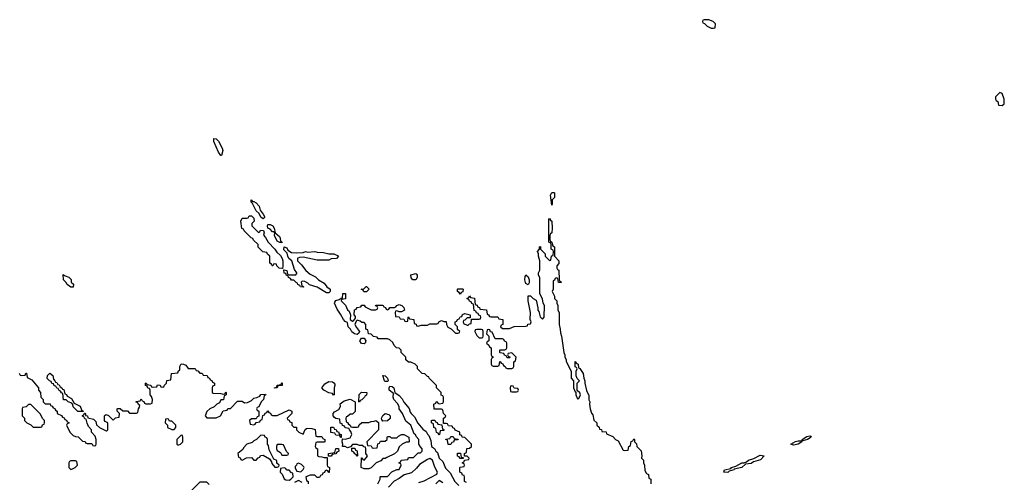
# Model space of a CAD drawing. Header units: inches. Extents: x 2789275 to 2951659, y 860290 to 1033804.
# Tile 78 of 256: x 2841854 to 2850248, y 975124 to 979066. Entities that reach past the tile are written whole.
import ezdxf

# ---------------------------------------------------------------- set-up
doc = ezdxf.new("R2010")
doc.units = ezdxf.units.IN
doc.header["$MEASUREMENT"] = 0
doc.layers.add('C8947', color=7, linetype='Continuous')
doc.layers.add('C8957', color=7, linetype='Continuous')

msp = doc.modelspace()

# ---------------------------------------------------------------- linework, layer by layer
at = {"layer": 'C8947', "color": 2}
for points, elevation in [([(2847730, 979066), (2847690, 979066), (2847678, 979062), (2847674, 979050), (2847678, 979038), (2847692.7, 979032.7), (2847714, 979010), (2847750, 978994), (2847770, 978994), (2847782, 978998), (2847786, 979030), (2847766, 979050)], 10), ([(2843570, 977908), (2843550, 977938), (2843509.3, 978029.3), (2843510, 978054), (2843530, 978052), (2843550, 978031), (2843581, 977970), (2843586, 977950), (2843574, 977910)], 6), ([(2846390, 977486), (2846378, 977570), (2846390, 977594), (2846407.3, 977592.7), (2846412, 977590), (2846412, 977550), (2846394, 977530), (2846394, 977490)], 6), ([(2843838, 977518), (2843850, 977518), (2843870, 977504.7), (2843896.8, 977476.8), (2843902.8, 977442.8), (2843931, 977410), (2843941, 977390), (2843939.8, 977380.2), (2843930, 977369), (2843910, 977382), (2843894.6, 977414.6), (2843870, 977438), (2843839, 977499), (2843828, 977510), (2843828, 977532)], 6), ([(2843890, 977254), (2843902, 977258), (2843908, 977272), (2843932, 977270), (2843938, 977250), (2843932, 977230), (2843950.9, 977210.9), (2843971.3, 977171.3), (2844030, 977112), (2844045.4, 977085.4), (2844076.8, 977056.8), (2844090.8, 977030.8), (2844096, 977010), (2844098, 976962), (2844094, 976946), (2844090, 976946), (2844067.3, 976947.3), (2844047.3, 976967.3), (2844042, 976982), (2844030, 976986), (2844018, 976982), (2844012.7, 976967.3), (2844007.3, 976967.3), (2844002, 976982), (2843986, 976990), (2843986, 977050), (2843967.3, 977067.3), (2843962, 977082), (2843927.3, 977087.3), (2843887.3, 977127.3), (2843886, 977150), (2843847.3, 977187.3), (2843842, 977202), (2843827.3, 977207.3), (2843767.3, 977267.3), (2843762, 977282), (2843747.3, 977287.3), (2843738, 977350), (2843750, 977374), (2843790, 977374), (2843802, 977378), (2843810, 977394), (2843830, 977394), (2843850, 977374), (2843852, 977350), (2843834, 977330), (2843834, 977310)], 6), ([(2844090, 977166), (2844072, 977168), (2844050, 977178), (2844026.3, 977226.3), (2844028, 977250), (2844019, 977259), (2844010, 977259), (2843990, 977282), (2843968.9, 977288.9), (2843965.2, 977310), (2843970, 977322), (2843990, 977321), (2844011.3, 977310), (2844024.7, 977290), (2844032, 977250), (2844070, 977218), (2844076, 977204), (2844078, 977178), (2844090.7, 977170.7)], 6), ([(2844210, 977078), (2844270, 977082), (2844290, 977092), (2844310, 977084.7), (2844370, 977091.3), (2844390, 977084.7), (2844443.6, 977083.6), (2844490, 977072), (2844531.1, 977071.1), (2844570, 977054), (2844572, 977050), (2844554, 977030), (2844510, 977028), (2844490, 977018), (2844390, 977018), (2844270, 977042), (2844239.6, 977040.4), (2844224.7, 977035.3), (2844222, 977030), (2844222, 977010), (2844256.3, 976976.3), (2844292, 976930), (2844330, 976898), (2844376, 976876), (2844402, 976850), (2844450, 976822), (2844472, 976790), (2844502, 976770), (2844502, 976750), (2844490, 976738), (2844470, 976739), (2844390, 976786), (2844325.6, 976805.6), (2844310, 976822), (2844284.7, 976835.3), (2844262, 976838), (2844254, 976830), (2844258, 976798), (2844270, 976794), (2844274, 976786), (2844248.4, 976788.4), (2844242, 976802), (2844226, 976810), (2844222, 976822), (2844210, 976826), (2844190, 976846), (2844170, 976846), (2844162, 976862), (2844146, 976870), (2844142, 976882), (2844127.3, 976887.3), (2844122, 976902), (2844107.3, 976907.3), (2844106, 976934), (2844110, 976934), (2844132, 976930), (2844138, 976898), (2844152.7, 976892.7), (2844207.3, 976892.7), (2844218, 976902), (2844218, 976910), (2844197.2, 976937.2), (2844175.3, 977010), (2844149, 977030), (2844139, 977050), (2844135.3, 977075.3), (2844105.6, 977105.6), (2844108.4, 977131.6), (2844130, 977122), (2844141, 977101), (2844170, 977081)], 6), ([(2842290, 976786), (2842258, 976810), (2842248.4, 976828.4), (2842228, 976850), (2842226, 976894), (2842242, 976882), (2842272.7, 976872.7), (2842292.7, 976852.7), (2842294, 976830), (2842311.6, 976811.6), (2842310, 976786)], 6), ([(2845230, 976848), (2845206, 976850), (2845190, 976866), (2845188.9, 976891.1), (2845230, 976902), (2845236.9, 976896.9), (2845242, 976890), (2845242, 976870)], 6), ([(2846190, 976806), (2846170, 976818), (2846166, 976826), (2846161.2, 976850), (2846163.2, 976876.8), (2846170, 976892), (2846190, 976874), (2846198, 976850), (2846196.9, 976823.1)], 6), ([(2844787.3, 976747.3), (2844782, 976762), (2844766, 976770), (2844787.3, 976772.7), (2844808.4, 976791.6), (2844811.6, 976791.6), (2844834, 976770), (2844810, 976748)], 6), ([(2845610, 976728), (2845602, 976742), (2845586, 976750), (2845586, 976770), (2845590, 976774), (2845630, 976774), (2845634, 976770), (2845632.7, 976747.3), (2845618, 976742)], 6), ([(2845790, 976426), (2845750, 976426), (2845738, 976422), (2845734, 976410), (2845750, 976374), (2845770, 976354), (2845790, 976354), (2845802, 976358), (2845806, 976370), (2845806, 976410), (2845802, 976422)], 6), ([(2845850, 976426), (2845838, 976422), (2845834, 976390), (2845854, 976370), (2845854, 976330), (2845838, 976322), (2845834, 976310), (2845852.7, 976292.7), (2845858, 976278), (2845874, 976270), (2845874, 976210), (2845878, 976198), (2845894, 976190), (2845878, 976182), (2845874, 976170), (2845874, 976130), (2845878, 976118), (2845890, 976114), (2845930, 976114), (2845942, 976118), (2845946, 976150), (2845950, 976154), (2845958, 976138), (2845972.7, 976132.7), (2845978, 976118), (2845994, 976110), (2845998, 976098), (2846010, 976094), (2846050, 976094), (2846062, 976098), (2846066, 976110), (2846066, 976150), (2846082, 976158), (2846086, 976190), (2846050, 976226), (2846018, 976222), (2846014, 976210), (2846018, 976198), (2846034, 976190), (2846030, 976186), (2846010, 976186), (2846002, 976202), (2845987.3, 976207.3), (2845982, 976222), (2845950, 976226), (2845946, 976230), (2845946, 976250), (2845950, 976254), (2845990, 976254), (2846002, 976258), (2846006, 976270), (2846006, 976310), (2846002, 976322), (2845987.3, 976327.3), (2845982, 976342), (2845970, 976346), (2845907.3, 976347.3), (2845882, 976402), (2845867.3, 976407.3), (2845862, 976422)], 6), ([(2844790, 976304), (2844767, 976307), (2844754, 976330), (2844768.9, 976351.1), (2844790.9, 976350.9), (2844804.7, 976330), (2844798, 976310)], 6), ([(2842390, 975726), (2842350, 975728), (2842310, 975766), (2842307.3, 975787.3), (2842298, 975798), (2842268.4, 975808.4), (2842250, 975826), (2842227.3, 975827.3), (2842222, 975882), (2842210, 975886), (2842202, 975902), (2842190, 975906), (2842182, 975922), (2842170, 975926), (2842162, 975942), (2842147.3, 975947.3), (2842142, 975962), (2842127.3, 975967.3), (2842122, 975982), (2842107.3, 975987.3), (2842088.4, 976008.4), (2842090, 976034), (2842110, 976054), (2842135.3, 976035.3), (2842142, 976002), (2842154, 975990), (2842158, 975978), (2842170, 975974), (2842178, 975958), (2842190, 975954), (2842198, 975938), (2842214, 975930), (2842218, 975918), (2842230, 975914), (2842238, 975878), (2842252, 975872), (2842258, 975858), (2842296.9, 975836.9), (2842318, 975798), (2842370, 975772), (2842382, 975742), (2842394, 975730), (2842394, 975726)], 6), ([(2844026, 975926), (2844026, 975930), (2844046, 975934), (2844050, 975952), (2844082, 975958), (2844086, 975970), (2844091, 975971), (2844090.8, 975949.2), (2844054, 975946), (2844050, 975928)], 6), ([(2844530, 975866), (2844522, 975882), (2844490, 975886), (2844446, 975910), (2844428.7, 975928.7), (2844456.4, 975963.6), (2844490, 975982), (2844519.6, 975979.6), (2844532.7, 975972.7), (2844539.6, 975959.6), (2844542, 975950), (2844534, 975930), (2844534, 975870)], 6), ([(2844990, 975982), (2844970, 975984), (2844964, 975990), (2844950, 976034), (2844970, 976031.3), (2844990, 976011.3), (2844996, 975990)], 6), ([(2844750, 975806), (2844746, 975810), (2844747.3, 975872.7), (2844768.4, 975891.6), (2844814, 975890), (2844810, 975866), (2844798, 975862), (2844794, 975850), (2844770, 975826), (2844758, 975822)], 6), ([(2846050, 975946), (2846038, 975942), (2846034, 975930), (2846038, 975898), (2846050, 975894), (2846090, 975894), (2846102, 975898), (2846106, 975910), (2846102, 975922), (2846070, 975926), (2846062, 975942)], 6), ([(2844690, 975594), (2844730, 975594), (2844742, 975598), (2844747.3, 975612.7), (2844770, 975634), (2844830, 975634), (2844850, 975642), (2844876.4, 975643.6), (2844891.3, 975651.3), (2844912.7, 975632.7), (2844914, 975570), (2844814, 975470), (2844818, 975438), (2844850, 975434), (2844858, 975418), (2844870, 975414), (2844902, 975418), (2844907.3, 975452.7), (2844922, 975458), (2844930, 975474), (2844970, 975474), (2844986, 975490), (2844986, 975510), (2844990, 975514), (2845010, 975514), (2845022, 975502), (2845070, 975502), (2845083.1, 975516.9), (2845108.4, 975531.6), (2845128.4, 975531.6), (2845172, 975510), (2845174, 975470), (2845170, 975466), (2845150, 975466), (2845114, 975450), (2845090, 975426), (2845074, 975390), (2845050, 975366), (2844983.6, 975336.4), (2844970, 975326), (2844950, 975326), (2844932.7, 975307.3), (2844894, 975290), (2844850, 975246), (2844830, 975238), (2844790, 975238), (2844766, 975250), (2844767.3, 975332.7), (2844772.7, 975332.7), (2844778, 975318), (2844790, 975314), (2844810, 975334), (2844818, 975350), (2844806, 975370), (2844806, 975410), (2844802, 975422), (2844787.3, 975427.3), (2844778, 975438), (2844750, 975438), (2844730, 975446), (2844690, 975446), (2844674, 975426), (2844650, 975418), (2844630, 975428), (2844606, 975430), (2844608, 975450), (2844602, 975470), (2844606, 975494), (2844630, 975492), (2844670, 975502), (2844686, 975530), (2844678, 975558), (2844666, 975570), (2844662, 975582), (2844627.3, 975587.3), (2844622, 975602), (2844607.3, 975607.3), (2844602, 975622), (2844587.3, 975627.3), (2844582, 975662), (2844550, 975668), (2844536.4, 975676.4), (2844526, 975690), (2844526, 975710), (2844536.4, 975723.6), (2844574.6, 975745.4), (2844588, 975770), (2844587.3, 975792.7), (2844620.4, 975819.6), (2844670, 975832), (2844714, 975810), (2844712.7, 975727.3), (2844690, 975706), (2844670, 975706), (2844650, 975686), (2844638, 975682), (2844634, 975670), (2844638, 975638), (2844650, 975634), (2844658, 975618), (2844672, 975612), (2844678, 975598)], 6), ([(2841950, 975786), (2841930, 975786), (2841910, 975766), (2841878, 975762), (2841874, 975750), (2841874, 975690), (2841894, 975670), (2841894, 975650), (2841914, 975630), (2841950, 975614), (2841970, 975594), (2842030, 975594), (2842042, 975598), (2842047.3, 975612.7), (2842062, 975618), (2842066, 975630), (2842066, 975650), (2842047.3, 975667.3), (2842030, 975706)], 6), ([(2843110, 975666), (2843098, 975662), (2843094, 975630), (2843114, 975610), (2843114, 975590), (2843150, 975574), (2843170, 975574), (2843186, 975590), (2843186, 975610), (2843150, 975646), (2843130, 975646), (2843122, 975662)], 6), ([(2844950, 975646), (2844940.4, 975660.4), (2844938, 975670), (2844950, 975694), (2844968.9, 975711.1), (2845002, 975702), (2845011.1, 975691.1), (2845011.3, 975668.7), (2844990, 975648)], 6), ([(2845430, 975528), (2845422, 975542), (2845407.3, 975547.3), (2845402, 975582), (2845386, 975590), (2845382, 975622), (2845366, 975630), (2845366, 975650), (2845370, 975654), (2845392.7, 975652.7), (2845398, 975638), (2845412.7, 975632.7), (2845418, 975618), (2845454, 975614), (2845458, 975578), (2845474, 975570), (2845470, 975566), (2845438, 975562), (2845434, 975530)], 6), ([(2844590, 975506), (2844582, 975522), (2844550, 975526), (2844542, 975542), (2844507.3, 975547.3), (2844507.3, 975592.7), (2844530, 975594), (2844538, 975578), (2844552.7, 975572.7), (2844558, 975558), (2844572.7, 975552.7), (2844578, 975538), (2844594, 975530), (2844594, 975506)], 6), ([(2843230, 975526), (2843194, 975490), (2843194, 975450), (2843202, 975442), (2843210, 975442), (2843226, 975450), (2843246, 975470), (2843246, 975510), (2843242, 975522)], 6), ([(2843910, 975526), (2843872, 975488), (2843850, 975478), (2843836, 975464), (2843790, 975448), (2843762, 975418), (2843756, 975404), (2843714, 975370), (2843718, 975338), (2843732.7, 975332.7), (2843738, 975318), (2843750, 975314), (2843788.4, 975331.6), (2843830, 975334), (2843850, 975314), (2843870, 975314), (2843887.3, 975332.7), (2843902, 975338), (2843907.3, 975352.7), (2843930, 975354), (2843983.6, 975323.6), (2843999.6, 975299.6), (2844003.6, 975283.6), (2844030, 975254), (2844050, 975254), (2844062, 975258), (2844066, 975270), (2844047.3, 975287.3), (2844046, 975310), (2844022, 975322), (2843980.4, 975400.4), (2843976.4, 975436.4), (2843966, 975450), (2843966, 975490), (2843962, 975502), (2843947.3, 975507.3), (2843942, 975522)], 6), ([(2845530, 975446), (2845507.3, 975447.3), (2845502, 975482), (2845487.3, 975487.3), (2845487.3, 975492.7), (2845522, 975498), (2845530, 975514), (2845550, 975514), (2845558, 975498), (2845592.7, 975492.7), (2845590, 975486), (2845558, 975482), (2845552.7, 975467.3), (2845538, 975462)], 6), ([(2848450, 975441.2), (2848429, 975450), (2848467.8, 975472.2), (2848490, 975478), (2848518, 975478), (2848522, 975470), (2848490, 975449.6)], 6), ([(2848530, 975478), (2848522, 975482), (2848524, 975490), (2848565.4, 975514.6), (2848590, 975518.8), (2848595.9, 975515.9), (2848601, 975510), (2848570, 975487.3)], 6), ([(2844090, 975446), (2844050, 975446), (2844042, 975430), (2844042, 975410), (2844050, 975394), (2844076.9, 975376.9), (2844090, 975354), (2844130, 975354), (2844142, 975358), (2844146, 975370), (2844127.3, 975387.3), (2844102, 975442)], 6), ([(2844486, 975346), (2844486, 975370), (2844542, 975378), (2844548.7, 975411.3), (2844572.7, 975412.7), (2844574, 975390), (2844558, 975382), (2844550, 975366), (2844518, 975362), (2844510, 975346)], 6), ([(2844730, 975346), (2844722, 975362), (2844710, 975366), (2844702, 975382), (2844686, 975390), (2844686, 975414), (2844710, 975414), (2844718, 975398), (2844732, 975392), (2844734, 975350)], 6), ([(2842330, 975306), (2842290, 975306), (2842278, 975302), (2842274, 975290), (2842274, 975250), (2842290, 975234), (2842310, 975242), (2842326, 975250), (2842346, 975270), (2842342, 975302)], 6), ([(2845610, 975326), (2845602, 975342), (2845587.3, 975347.3), (2845587.3, 975372.7), (2845612.7, 975372.7), (2845618, 975338), (2845634, 975334), (2845634, 975326), (2845630, 975326)], 6), ([(2847890, 975207.3), (2847858, 975210), (2847862, 975230), (2847917.2, 975242.8), (2847922, 975250), (2847958.9, 975261.1), (2848010, 975290.8), (2848030, 975291), (2848050, 975298.8), (2848067.6, 975312.4), (2848112.9, 975327.1), (2848165.6, 975354.4), (2848202, 975350), (2848170, 975315.1), (2848110, 975297.2), (2848090, 975282.9), (2848041, 975279), (2848010, 975249.6), (2847945.4, 975234.6), (2847942, 975230), (2847902, 975218)], 6), ([(2844110, 975246), (2844078, 975242), (2844074, 975210), (2844092.7, 975192.7), (2844110, 975154), (2844123.6, 975143.6), (2844150, 975142), (2844166, 975150), (2844186, 975170), (2844182, 975202), (2844170, 975206), (2844150, 975226), (2844127.3, 975227.3), (2844122, 975242)], 6), ([(2844230, 975286), (2844218, 975282), (2844214, 975270), (2844202, 975258), (2844203.6, 975243.6), (2844218, 975218), (2844250, 975214), (2844270, 975234), (2844278, 975250), (2844276.4, 975256.4), (2844256.4, 975276.4)], 6)]:
    msp.add_lwpolyline(points, close=True, dxfattribs=dict(at, elevation=elevation))
at = {"layer": 'C8947', "color": 2, "elevation": 6}
for points in [[(2845662, 975122), (2845646, 975130), (2845646, 975170), (2845642, 975182), (2845630, 975186), (2845622, 975202), (2845606, 975210), (2845606, 975250), (2845610, 975254), (2845642, 975258), (2845646, 975270), (2845642, 975282), (2845626, 975290), (2845642, 975298), (2845646, 975314), (2845682, 975318), (2845686, 975330), (2845670, 975346), (2845646, 975346), (2845646, 975370), (2845662, 975378), (2845667.3, 975412.7), (2845690, 975414), (2845706, 975430), (2845706, 975450), (2845650, 975506), (2845627.3, 975507.3), (2845622, 975522), (2845607.3, 975527.3), (2845606, 975550), (2845567.3, 975567.3), (2845562, 975582), (2845547.3, 975587.3), (2845542, 975602), (2845510, 975606), (2845502, 975622), (2845490, 975626), (2845466, 975626), (2845466, 975670), (2845482, 975678), (2845486, 975690), (2845466, 975710), (2845462, 975742), (2845450, 975746), (2845387.3, 975747.3), (2845386, 975790), (2845402, 975798), (2845407.3, 975812.7), (2845412.7, 975812.7), (2845418, 975798), (2845430, 975794), (2845462, 975798), (2845466, 975810), (2845466, 975850), (2845462, 975862), (2845447.3, 975867.3), (2845446, 975890), (2845406, 975930), (2845406, 975950), (2845346, 976010), (2845342, 976022), (2845330, 976026), (2845307.3, 976047.3), (2845286, 976050), (2845246, 976090), (2845246, 976110), (2845226, 976130), (2845187.3, 976147.3), (2845168.4, 976148.4), (2845147.3, 976167.3), (2845146, 976190), (2845106, 976230), (2845106, 976250), (2845090, 976266), (2845066, 976270), (2845046, 976290), (2845034.6, 976314.6), (2845010, 976338), (2844990, 976346), (2844910, 976346), (2844902, 976362), (2844870, 976366), (2844850, 976386), (2844828.9, 976388.9), (2844822, 976422), (2844806, 976430), (2844806, 976470), (2844790, 976486), (2844770, 976486), (2844756.4, 976496.4), (2844730, 976506), (2844722, 976498), (2844711.3, 976470), (2844724, 976444), (2844752, 976410), (2844745.4, 976394.6), (2844730, 976384), (2844709.3, 976389.3), (2844686.6, 976406.6), (2844675.3, 976430), (2844654, 976450), (2844650, 976486), (2844630, 976495.3), (2844615.3, 976510), (2844590, 976558), (2844560.2, 976600.2), (2844539, 976650), (2844541.2, 976658.8), (2844550, 976672), (2844578, 976682), (2844594, 976694), (2844606, 976694), (2844610, 976732), (2844632.7, 976732.7), (2844632.7, 976687.3), (2844598, 976682), (2844594, 976670), (2844632.7, 976632.7), (2844650, 976594), (2844662, 976582), (2844674, 976550), (2844672, 976510), (2844690, 976498), (2844699, 976501), (2844718, 976522), (2844718, 976538), (2844706, 976550), (2844707.3, 976592.7), (2844722, 976598), (2844730, 976614), (2844762, 976618), (2844770, 976634), (2844790, 976634), (2844798, 976618), (2844850, 976594), (2844890, 976594), (2844902, 976598), (2844906, 976610), (2844902, 976622), (2844887.3, 976627.3), (2844890, 976634), (2844947.3, 976632.7), (2844954, 976630), (2844958, 976618), (2844972.7, 976612.7), (2844978, 976598), (2844990, 976594), (2845002, 976598), (2845010, 976614), (2845050, 976614), (2845062, 976618), (2845068, 976632), (2845090, 976638), (2845111.6, 976631.6), (2845130, 976614), (2845134, 976590), (2845110, 976578), (2845090, 976578), (2845070, 976586), (2845058, 976582), (2845054, 976570), (2845058, 976538), (2845090, 976534), (2845098, 976518), (2845130, 976514), (2845138, 976498), (2845150, 976494), (2845162, 976498), (2845166, 976530), (2845170, 976534), (2845178, 976518), (2845212.7, 976512.7), (2845218, 976478), (2845232.7, 976472.7), (2845238, 976458), (2845250, 976454), (2845276.4, 976463.6), (2845330, 976462), (2845350, 976474), (2845410, 976474), (2845422, 976478), (2845428, 976492), (2845450, 976502), (2845470, 976494), (2845490, 976494), (2845492, 976470), (2845504.7, 976444.7), (2845532.7, 976432.7), (2845570, 976394), (2845590, 976394), (2845602, 976398), (2845606, 976410), (2845587.3, 976427.3), (2845586, 976450), (2845566, 976470), (2845566, 976490), (2845582, 976498), (2845587.3, 976512.7), (2845602, 976518), (2845610, 976534), (2845622, 976538), (2845630, 976554), (2845650, 976562), (2845694, 976550), (2845694, 976526), (2845670, 976526), (2845650, 976506), (2845638, 976502), (2845634, 976490), (2845638, 976478), (2845670, 976462), (2845678, 976462), (2845690, 976474), (2845702, 976478), (2845706, 976514), (2845770, 976514), (2845782, 976518), (2845786, 976530), (2845782, 976542), (2845767.3, 976547.3), (2845762, 976562), (2845747.3, 976567.3), (2845742, 976582), (2845727.3, 976587.3), (2845722, 976642), (2845707.3, 976647.3), (2845702, 976662), (2845687.3, 976667.3), (2845682, 976682), (2845666, 976690), (2845682, 976698), (2845690, 976714), (2845698, 976698), (2845732.7, 976692.7), (2845738, 976638), (2845752.7, 976632.7), (2845758, 976618), (2845772.7, 976612.7), (2845778, 976598), (2845832.7, 976592.7), (2845838, 976558), (2845852, 976552), (2845858, 976538), (2845870, 976534), (2845930, 976534), (2845938, 976518), (2845972.7, 976512.7), (2845974, 976470), (2845958, 976462), (2845954, 976450), (2845970, 976434), (2846030, 976434), (2846070, 976452), (2846170, 976454), (2846182, 976458), (2846187.3, 976472.7), (2846210, 976474), (2846215.3, 976490), (2846206, 976510), (2846208, 976570), (2846188, 976670), (2846190, 976714), (2846210, 976714), (2846231.6, 976691.6), (2846256, 976676), (2846272, 976610), (2846272, 976590), (2846278.8, 976578.8), (2846290, 976534), (2846310, 976514), (2846326, 976530), (2846328, 976630), (2846318, 976650), (2846310, 976686), (2846288, 976730), (2846288, 976870), (2846278, 976890), (2846278, 976910), (2846287.3, 976932.7), (2846288, 977010), (2846278, 977050), (2846278, 977070), (2846268.7, 977090), (2846286, 977110), (2846286, 977130), (2846292.7, 977132.7), (2846294, 977110), (2846334, 977070), (2846334, 977050), (2846370, 977014), (2846382, 977018), (2846387.3, 977052.7), (2846402, 977058), (2846406, 977090), (2846402, 977102), (2846386, 977110), (2846386, 977150), (2846382, 977162), (2846366, 977170), (2846366, 977370), (2846370, 977372), (2846378, 977358), (2846392, 977350), (2846394, 977290), (2846391.6, 977248.4), (2846378, 977242), (2846374, 977230), (2846374, 977190), (2846378, 977178), (2846391.6, 977171.6), (2846398, 977138), (2846414, 977130), (2846414, 977050), (2846451.1, 977011.1), (2846451.6, 976988.4), (2846434, 976970), (2846434, 976950), (2846438, 976938), (2846451.6, 976931.6), (2846454, 976850), (2846458, 976838), (2846472, 976830), (2846470, 976826), (2846447.3, 976827.3), (2846442, 976862), (2846430, 976866), (2846418, 976862), (2846412.7, 976847.3), (2846402, 976838), (2846402, 976770), (2846394, 976750), (2846414, 976710), (2846414, 976690), (2846434, 976670), (2846434, 976650), (2846442, 976630), (2846442, 976590), (2846454, 976570), (2846452, 976470), (2846462, 976430), (2846463.6, 976396.4), (2846472, 976370), (2846492, 976230), (2846502, 976210), (2846502, 976190), (2846511.6, 976171.6), (2846512.7, 976152.7), (2846554, 976070), (2846554, 976010), (2846574, 975990), (2846574, 975930), (2846590, 975894), (2846594, 975894), (2846594, 975870), (2846610, 975834), (2846622, 975838), (2846635.3, 975870), (2846630, 975886), (2846606, 975906), (2846606, 975970), (2846626, 975990), (2846607.3, 976007.3), (2846598, 976030), (2846598, 976070), (2846606, 976090), (2846602, 976102), (2846588.4, 976108.4), (2846590, 976154), (2846598, 976138), (2846614, 976130), (2846618, 976098), (2846630, 976094), (2846658, 976050), (2846662, 976010), (2846672, 975990), (2846672, 975970), (2846685.4, 975905.4), (2846704.7, 975864.7), (2846706, 975826), (2846714, 975810), (2846712, 975790), (2846718, 975750), (2846730, 975714), (2846739.6, 975699.6), (2846750, 975654), (2846774, 975630), (2846774, 975610), (2846792.7, 975592.7), (2846798, 975578), (2846812.7, 975572.7), (2846818, 975558), (2846852.7, 975552.7), (2846858, 975538), (2846910, 975514), (2846934, 975490), (2846956.9, 975476.9), (2846998, 975398), (2847010, 975394), (2847042, 975398), (2847046, 975430), (2847062, 975438), (2847067.3, 975472.7), (2847082, 975478), (2847090, 975494), (2847094, 975490), (2847094, 975470), (2847111.6, 975451.6), (2847114, 975430), (2847151.1, 975391.1), (2847158, 975350), (2847154, 975330), (2847171.6, 975311.6), (2847172, 975290), (2847182, 975270), (2847184.7, 975224.7), (2847198, 975198), (2847214, 975190), (2847218, 975158), (2847234, 975150), (2847234, 975110)], [(2841850, 976054), (2841858, 976038), (2841870, 976034), (2841902, 976038), (2841907.3, 976052.7), (2841912.7, 976052.7), (2841918, 976018), (2841956.9, 975996.9), (2842014, 975930), (2842014, 975910), (2842032, 975890), (2842034, 975850), (2842054, 975830), (2842054, 975810), (2842070, 975794), (2842112.7, 975792.7), (2842118, 975778), (2842130, 975774), (2842138, 975758), (2842152.7, 975752.7), (2842158, 975738), (2842174, 975730), (2842174, 975710), (2842210, 975694), (2842218, 975678), (2842232.7, 975672.7), (2842238, 975658), (2842252.7, 975652.7), (2842258, 975638), (2842272.7, 975632.7), (2842272.7, 975627.3), (2842258, 975622), (2842254, 975610), (2842282, 975550), (2842310, 975522), (2842330, 975514), (2842352.7, 975512.7), (2842390, 975474), (2842412.7, 975472.7), (2842418, 975458), (2842430, 975454), (2842470, 975454), (2842478, 975438), (2842490, 975434), (2842502, 975438), (2842506, 975450), (2842506, 975490), (2842496.4, 975516.4), (2842466, 975550), (2842466, 975570), (2842440.4, 975600.4), (2842428.4, 975628.4), (2842422, 975662), (2842410, 975666), (2842402, 975682), (2842388.4, 975688.4), (2842390, 975694), (2842402, 975698), (2842406, 975714), (2842410, 975714), (2842414, 975706), (2842414, 975694), (2842432, 975690), (2842434, 975674), (2842482, 975662), (2842502, 975642), (2842510, 975614), (2842534, 975590), (2842590, 975562), (2842598, 975562), (2842606, 975570), (2842606, 975630), (2842582, 975642), (2842578, 975650), (2842578, 975690), (2842583.1, 975696.9), (2842590, 975702), (2842610, 975694), (2842650, 975654), (2842670, 975674), (2842702, 975678), (2842706, 975710), (2842686, 975730), (2842686, 975750), (2842690, 975754), (2842710, 975754), (2842732.7, 975732.7), (2842772, 975732), (2842790, 975714), (2842850, 975714), (2842862, 975718), (2842866, 975750), (2842876.4, 975763.6), (2842878, 975778), (2842867.3, 975787.3), (2842862, 975802), (2842847.3, 975807.3), (2842847.3, 975812.7), (2842882, 975818), (2842890, 975834), (2842898, 975818), (2842912.7, 975812.7), (2842918, 975798), (2842930, 975794), (2842970, 975794), (2842982, 975798), (2842986, 975830), (2842976.4, 975856.4), (2842966, 975870), (2842966, 975910), (2842962, 975922), (2842947.3, 975927.3), (2842942, 975942), (2842926, 975950), (2842926, 975970), (2842931.6, 975971.6), (2842938, 975958), (2842971.6, 975951.6), (2842978, 975938), (2842990, 975934), (2843022, 975938), (2843030, 975954), (2843052.7, 975952.7), (2843058, 975938), (2843070, 975934), (2843082, 975938), (2843087.3, 975952.7), (2843106, 975970), (2843107.3, 975992.7), (2843142, 975998), (2843148, 976052), (2843202, 976058), (2843207.3, 976072.7), (2843218, 976082), (2843218, 976110), (2843230, 976134), (2843251.6, 976131.6), (2843270, 976122), (2843290, 976094), (2843350, 976094), (2843358, 976078), (2843372.7, 976072.7), (2843390, 976054), (2843410, 976054), (2843418, 976038), (2843452.7, 976032.7), (2843458, 976018), (2843472.7, 976012.7), (2843478, 975998), (2843492.7, 975992.7), (2843498, 975978), (2843514, 975970), (2843514, 975950), (2843498, 975942), (2843494, 975930), (2843494, 975890), (2843503.6, 975883.6), (2843570, 975882), (2843590, 975874), (2843602, 975878), (2843610, 975894), (2843614, 975890), (2843614, 975870), (2843598, 975862), (2843592.7, 975827.3), (2843570, 975826), (2843558, 975802), (2843534, 975790), (2843511.6, 975768.4), (2843474, 975750), (2843450, 975726), (2843434, 975690), (2843450, 975674), (2843530, 975674), (2843566, 975690), (2843590, 975734), (2843622, 975738), (2843627.3, 975752.7), (2843650, 975754), (2843710, 975814), (2843750, 975814), (2843770, 975802), (2843796.4, 975803.6), (2843830, 975822), (2843850, 975842), (2843874.6, 975845.4), (2843902, 975858), (2843910, 975872), (2843950, 975874), (2843952, 975868), (2843938, 975862), (2843931.3, 975828.7), (2843912, 975810), (2843892.7, 975767.3), (2843878, 975762), (2843874, 975750), (2843878, 975738), (2843894, 975730), (2843892.7, 975687.3), (2843878, 975682), (2843870, 975666), (2843830, 975666), (2843814, 975650), (2843818, 975618), (2843850, 975614), (2843862, 975618), (2843870, 975634), (2843902, 975638), (2843907.3, 975652.7), (2843922, 975658), (2843927.3, 975692.7), (2843942, 975698), (2843947.3, 975712.7), (2843962, 975718), (2843970, 975734), (2843978, 975718), (2843992.7, 975712.7), (2843998, 975698), (2844010, 975694), (2844050, 975694), (2844150, 975742), (2844174, 975730), (2844174, 975710), (2844134, 975670), (2844138, 975658), (2844152.7, 975652.7), (2844158, 975638), (2844172.7, 975632.7), (2844174, 975610), (2844190, 975594), (2844212.7, 975592.7), (2844214, 975570), (2844234, 975550), (2844270, 975534), (2844287.3, 975572.7), (2844298, 975582), (2844310, 975584.7), (2844343.6, 975583.6), (2844372.7, 975572.7), (2844378, 975518), (2844390, 975514), (2844430, 975514), (2844438, 975498), (2844454, 975490), (2844454, 975470), (2844450, 975466), (2844390, 975466), (2844378, 975462), (2844374, 975430), (2844378, 975418), (2844394, 975410), (2844394, 975350), (2844403.6, 975343.6), (2844430, 975342), (2844450, 975334), (2844474, 975334), (2844474, 975270), (2844478, 975258), (2844494, 975250), (2844492.7, 975207.3), (2844487.3, 975207.3), (2844482, 975222), (2844470, 975226), (2844458, 975222), (2844452.7, 975207.3), (2844438, 975202), (2844432.7, 975187.3), (2844418, 975182), (2844410, 975166), (2844390, 975166), (2844370, 975186), (2844330, 975186), (2844294, 975170), (2844298, 975138), (2844312, 975130), (2844314, 975110)], [(2844908.4, 975111.6), (2844926, 975150), (2844926, 975170), (2844930, 975174), (2844990, 975174), (2845027.3, 975212.7), (2845070, 975234), (2845090, 975234), (2845106, 975270), (2845102, 975282), (2845086, 975290), (2845102, 975298), (2845107.3, 975312.7), (2845162, 975318), (2845170, 975334), (2845210, 975334), (2845250, 975374), (2845270, 975374), (2845286, 975390), (2845286, 975410), (2845270, 975426), (2845258, 975450), (2845258, 975490), (2845234, 975514), (2845228, 975530), (2845218, 975538), (2845188.7, 975610), (2845146.3, 975646.3), (2845118, 975710), (2845088, 975750), (2845088, 975770), (2845076, 975796), (2845044, 975830), (2845039, 975850), (2845042, 975882), (2845004, 975910), (2845004, 975930), (2845010, 975942), (2845030, 975941), (2845044.7, 975930), (2845052, 975890), (2845090, 975862.8), (2845115.5, 975835.5), (2845127.5, 975807.5), (2845174, 975754), (2845182.8, 975722.8), (2845191, 975710), (2845220.7, 975680.7), (2845247.3, 975627.3), (2845290, 975578), (2845318, 975558), (2845330, 975534), (2845342, 975522), (2845358.8, 975478.8), (2845366, 975430), (2845390.9, 975410.9), (2845402.8, 975390), (2845416.8, 975376.8), (2845431.3, 975330), (2845460.7, 975300.7), (2845484.9, 975244.9), (2845524.5, 975204.5), (2845562.8, 975130), (2845596.8, 975096.8)], [(2845258, 975122), (2845303.1, 975136.9), (2845410, 975194), (2845415.3, 975210), (2845393.2, 975253.2), (2845372.9, 975312.9), (2845350, 975328), (2845330, 975318), (2845263.5, 975276.5), (2845236.3, 975243.7), (2845194.8, 975205.2), (2845131.1, 975188.9), (2845090, 975155.3), (2845045.4, 975134.6), (2844996.8, 975083.2)], [(2844262, 975122), (2844230, 975138), (2844198, 975122)], [(2845460.4, 975120.4), (2845430, 975138), (2845402, 975110)], [(2843470, 975106), (2843450, 975126), (2843390, 975126), (2843310, 975046)]]:
    msp.add_lwpolyline(points, dxfattribs=at)
at = {"layer": 'C8957', "color": 2, "elevation": 10}
msp.add_lwpolyline([(2850210, 978446), (2850174, 978410), (2850174, 978390), (2850178, 978378), (2850194, 978370), (2850198, 978338), (2850230, 978334), (2850246, 978350), (2850248, 978390), (2850230, 978438)], close=True, dxfattribs=at)

doc.saveas('drawing.dxf')
